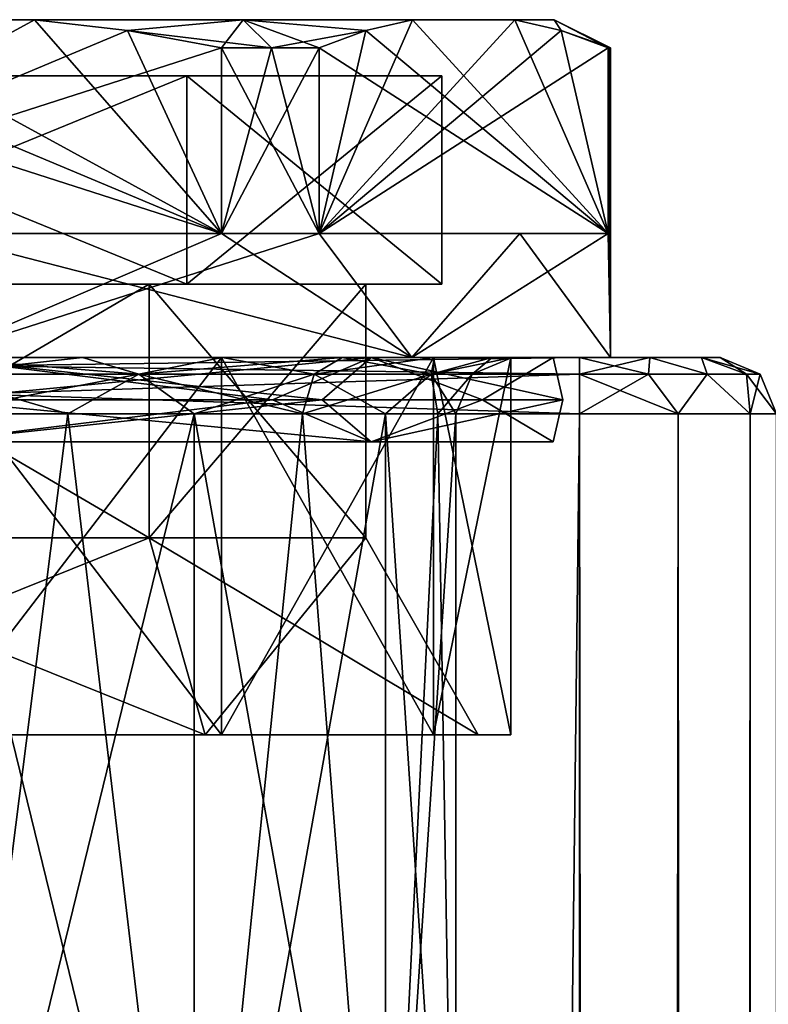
# Model space of a CAD drawing. Extents: x -250 to 250, y -963 to 894.
# Tile 232 of 256: x -223 to -210, y 876 to 894. Entities that reach past the tile are written whole.
import ezdxf

# ---------------------------------------------------------------- set-up
doc = ezdxf.new("R2010")
doc.units = 0
doc.header["$LTSCALE"] = 65.185185
for name, color, linetype in [('224', 7, 'CONTINUOUS'), ('225', 7, 'CONTINUOUS'), ('226', 7, 'CONTINUOUS'), ('227', 7, 'CONTINUOUS'), ('228', 7, 'CONTINUOUS'), ('229', 7, 'CONTINUOUS'), ('230', 7, 'CONTINUOUS'), ('231', 7, 'CONTINUOUS'), ('232', 7, 'CONTINUOUS'), ('233', 7, 'CONTINUOUS'), ('234', 7, 'CONTINUOUS'), ('235', 7, 'CONTINUOUS'), ('236', 7, 'CONTINUOUS'), ('237', 7, 'CONTINUOUS'), ('238', 7, 'CONTINUOUS'), ('241', 7, 'CONTINUOUS'), ('242', 7, 'CONTINUOUS'), ('245', 7, 'CONTINUOUS'), ('246', 7, 'CONTINUOUS'), ('247', 7, 'CONTINUOUS'), ('248', 7, 'CONTINUOUS'), ('249', 7, 'CONTINUOUS'), ('250', 7, 'CONTINUOUS'), ('659', 7, 'CONTINUOUS'), ('660', 7, 'CONTINUOUS'), ('703', 7, 'CONTINUOUS'), ('705', 7, 'CONTINUOUS'), ('706', 7, 'CONTINUOUS'), ('707', 7, 'CONTINUOUS'), ('709', 7, 'CONTINUOUS'), ('713', 7, 'CONTINUOUS'), ('714', 7, 'CONTINUOUS'), ('715', 7, 'CONTINUOUS'), ('750', 7, 'CONTINUOUS'), ('753', 7, 'CONTINUOUS')]:
    doc.layers.add(name, color=color, linetype=linetype)

msp = doc.modelspace()

# ---------------------------------------------------------------- linework, layer by layer
at = {"layer": '224', "color": 7, "linetype": 'CONTINUOUS'}
for points in [[(-221.15, 884.5, 6.668), (-228.85, 884.5, 6.668), (-221.15, 889, 6.668), (-221.15, 884.5, 6.668)], [(-221.15, 889, 6.668), (-228.85, 884.5, 6.668), (-228.85, 889, 6.668), (-221.15, 889, 6.668)], [(-217.3, 889), (-221.15, 884.5, 6.668), (-221.15, 889, 6.668), (-217.3, 889)], [(-217.3, 884.5), (-221.15, 884.5, 6.668), (-217.3, 889), (-217.3, 884.5)]]:
    msp.add_3dface(points, dxfattribs=at)
at = {"layer": '225', "color": 7, "linetype": 'CONTINUOUS'}
for points in [[(-229.85, 881, -8.4), (-230.14, 881, -8.903), (-220.15, 881, -8.4), (-229.85, 881, -8.4)], [(-230.14, 881, -8.903), (-219.86, 881, -8.903), (-220.15, 881, -8.4), (-230.14, 881, -8.903)], [(-225, 881, -10.28), (-219.86, 881, -8.903), (-230.14, 881, -8.903), (-225, 881, -10.28)], [(-225, 881, 10.28), (-230.14, 881, 8.903), (-219.86, 881, 8.903), (-225, 881, 10.28)], [(-219.86, 881, 8.903), (-230.14, 881, 8.903), (-229.85, 881, 8.4), (-219.86, 881, 8.903)], [(-220.15, 881, 8.4), (-219.86, 881, 8.903), (-229.85, 881, 8.4), (-220.15, 881, 8.4)], [(-219.86, 881, -8.903), (-216.097, 881, -5.14), (-220.15, 881, -8.4), (-219.86, 881, -8.903)], [(-220.15, 881, -8.4), (-214.72, 881), (-215.3, 881), (-220.15, 881, -8.4)], [(-216.097, 881, -5.14), (-214.72, 881), (-220.15, 881, -8.4), (-216.097, 881, -5.14)], [(-216.097, 881, 5.14), (-219.86, 881, 8.903), (-220.15, 881, 8.4), (-216.097, 881, 5.14)], [(-215.3, 881), (-216.097, 881, 5.14), (-220.15, 881, 8.4), (-215.3, 881)], [(-214.72, 881), (-216.097, 881, 5.14), (-215.3, 881), (-214.72, 881)]]:
    msp.add_3dface(points, dxfattribs=at)
at = {"layer": '226', "color": 7, "linetype": 'CONTINUOUS'}
for points in [[(-225, 887.7, 10.28), (-219.86, 881, 8.903), (-219.86, 887.7, 8.903), (-225, 887.7, 10.28)], [(-225, 881, 10.28), (-219.86, 881, 8.903), (-225, 887.7, 10.28), (-225, 881, 10.28)], [(-219.86, 887.7, 8.903), (-216.097, 881, 5.14), (-216.097, 887.7, 5.14), (-219.86, 887.7, 8.903)], [(-219.86, 881, 8.903), (-216.097, 881, 5.14), (-219.86, 887.7, 8.903), (-219.86, 881, 8.903)], [(-216.097, 887.7, 5.14), (-214.72, 881), (-214.72, 887.7), (-216.097, 887.7, 5.14)], [(-216.097, 881, 5.14), (-214.72, 881), (-216.097, 887.7, 5.14), (-216.097, 881, 5.14)]]:
    msp.add_3dface(points, dxfattribs=at)
at = {"layer": '227', "color": 7, "linetype": 'CONTINUOUS'}
for points in [[(-225, 887.7, 12.05), (-219.86, 887.7, 8.903), (-216.479, 887.7, 8.521), (-225, 887.7, 12.05)], [(-225, 887.7, 10.28), (-219.86, 887.7, 8.903), (-225, 887.7, 12.05), (-225, 887.7, 10.28)], [(-225, 887.7, -10.28), (-216.479, 887.7, -8.521), (-219.86, 887.7, -8.903), (-225, 887.7, -10.28)], [(-225, 887.7, -12.05), (-216.479, 887.7, -8.521), (-225, 887.7, -10.28), (-225, 887.7, -12.05)], [(-219.86, 887.7, -8.903), (-216.479, 887.7, -8.521), (-216.097, 887.7, -5.14), (-219.86, 887.7, -8.903)], [(-219.86, 887.7, 8.903), (-216.097, 887.7, 5.14), (-216.479, 887.7, 8.521), (-219.86, 887.7, 8.903)], [(-216.479, 887.7, -8.521), (-212.95, 887.7), (-216.097, 887.7, -5.14), (-216.479, 887.7, -8.521)], [(-214.72, 887.7), (-212.95, 887.7), (-216.479, 887.7, 8.521), (-214.72, 887.7)], [(-216.097, 887.7, 5.14), (-214.72, 887.7), (-216.479, 887.7, 8.521), (-216.097, 887.7, 5.14)], [(-212.95, 887.7), (-214.72, 887.7), (-216.097, 887.7, -5.14), (-212.95, 887.7)]]:
    msp.add_3dface(points, dxfattribs=at)
at = {"layer": '228', "color": 7, "linetype": 'CONTINUOUS'}
for points in [[(-218.975, 893.2, 10.436), (-219.863, 893.2, 10.9), (-218.129, 889.9, 9.899), (-218.975, 893.2, 10.436)], [(-219.863, 893.2, 10.9), (-219.863, 889.9, 10.9), (-218.129, 889.9, 9.899), (-219.863, 893.2, 10.9)], [(-218.129, 893.2, 9.899), (-218.975, 893.2, 10.436), (-218.129, 889.9, 9.899), (-218.129, 893.2, 9.899)], [(-212.992, 889.9, 1.001), (-212.95, 887.7), (-212.992, 893.2, 1.001), (-212.992, 889.9, 1.001)], [(-212.992, 893.2, 1.001), (-212.95, 887.7), (-212.96, 893.2, 0.501), (-212.992, 893.2, 1.001)], [(-212.95, 887.7), (-212.95, 893.2), (-212.96, 893.2, 0.501), (-212.95, 887.7)], [(-225, 887.7, 12.05), (-216.479, 887.7, 8.521), (-225, 889.9, 12.05), (-225, 887.7, 12.05)], [(-225, 889.9, 12.05), (-216.479, 887.7, 8.521), (-219.863, 889.9, 10.9), (-225, 889.9, 12.05)], [(-219.863, 889.9, 10.9), (-216.479, 887.7, 8.521), (-218.129, 889.9, 9.899), (-219.863, 889.9, 10.9)], [(-218.129, 889.9, 9.899), (-216.479, 887.7, 8.521), (-214.564, 889.9, 6.025), (-218.129, 889.9, 9.899)], [(-216.479, 887.7, 8.521), (-212.95, 887.7), (-214.564, 889.9, 6.025), (-216.479, 887.7, 8.521)], [(-214.564, 889.9, 6.025), (-212.95, 887.7), (-212.992, 889.9, 1.001), (-214.564, 889.9, 6.025)]]:
    msp.add_3dface(points, dxfattribs=at)
at = {"layer": '229', "color": 7, "linetype": 'CONTINUOUS'}
for points in [[(-226.815, 893.7, -10.9), (-223.185, 893.7, 10.9), (-223.185, 893.7, -10.9), (-226.815, 893.7, -10.9)], [(-226.815, 893.7, 10.9), (-223.185, 893.7, 10.9), (-226.815, 893.7, -10.9), (-226.815, 893.7, 10.9)], [(-223.185, 893.7, -10.9), (-219.475, 893.7, 9.57), (-219.475, 893.7, -9.57), (-223.185, 893.7, -10.9)], [(-223.185, 893.7, 10.9), (-219.475, 893.7, 9.57), (-223.185, 893.7, -10.9), (-223.185, 893.7, 10.9)], [(-219.475, 893.7, 9.57), (-216.468, 893.7, 7.021), (-219.475, 893.7, -9.57), (-219.475, 893.7, 9.57)], [(-219.475, 893.7, -9.57), (-216.468, 893.7, 7.021), (-216.468, 893.7, -7.021), (-219.475, 893.7, -9.57)], [(-216.468, 893.7, 7.021), (-214.653, 893.7, 3.879), (-216.468, 893.7, -7.021), (-216.468, 893.7, 7.021)], [(-216.468, 893.7, -7.021), (-214.653, 893.7, 3.879), (-214.653, 893.7, -3.879), (-216.468, 893.7, -7.021)], [(-214.653, 893.7, -3.879), (-214.653, 893.7, 3.879), (-213.95, 893.7), (-214.653, 893.7, -3.879)]]:
    msp.add_3dface(points, dxfattribs=at)
at = {"layer": '230', "color": 7, "linetype": 'CONTINUOUS'}
for points in [[(-229.525, 892.7, -7.838), (-215.95, 892.7), (-234.05, 892.7), (-229.525, 892.7, -7.838)], [(-234.05, 892.7), (-215.95, 892.7), (-220.475, 892.7, 7.838), (-234.05, 892.7)], [(-229.525, 892.7, 7.838), (-234.05, 892.7), (-220.475, 892.7, 7.838), (-229.525, 892.7, 7.838)], [(-220.475, 892.7, -7.838), (-215.95, 892.7), (-229.525, 892.7, -7.838), (-220.475, 892.7, -7.838)]]:
    msp.add_3dface(points, dxfattribs=at)
at = {"layer": '231', "color": 7, "linetype": 'CONTINUOUS'}
for points in [[(-221.15, 884.5, -6.668), (-228.85, 889, -6.668), (-228.85, 884.5, -6.668), (-221.15, 884.5, -6.668)], [(-221.15, 889, -6.668), (-228.85, 889, -6.668), (-221.15, 884.5, -6.668), (-221.15, 889, -6.668)], [(-217.3, 884.5), (-221.15, 889, -6.668), (-221.15, 884.5, -6.668), (-217.3, 884.5)], [(-217.3, 884.5), (-217.3, 889), (-221.15, 889, -6.668), (-217.3, 884.5)]]:
    msp.add_3dface(points, dxfattribs=at)
at = {"layer": '232', "color": 7, "linetype": 'CONTINUOUS'}
for points in [[(-225, 881, -10.28), (-225, 887.7, -10.28), (-219.86, 887.7, -8.903), (-225, 881, -10.28)], [(-219.86, 881, -8.903), (-225, 881, -10.28), (-219.86, 887.7, -8.903), (-219.86, 881, -8.903)], [(-216.097, 881, -5.14), (-219.86, 881, -8.903), (-216.097, 887.7, -5.14), (-216.097, 881, -5.14)], [(-219.86, 881, -8.903), (-219.86, 887.7, -8.903), (-216.097, 887.7, -5.14), (-219.86, 881, -8.903)], [(-214.72, 881), (-216.097, 881, -5.14), (-214.72, 887.7), (-214.72, 881)], [(-214.72, 887.7), (-216.097, 881, -5.14), (-216.097, 887.7, -5.14), (-214.72, 887.7)]]:
    msp.add_3dface(points, dxfattribs=at)
at = {"layer": '233', "color": 7, "linetype": 'CONTINUOUS'}
for points in [[(-218.129, 893.2, -9.899), (-218.129, 889.9, -9.899), (-219.863, 889.9, -10.9), (-218.129, 893.2, -9.899)], [(-219.863, 893.2, -10.9), (-218.975, 893.2, -10.436), (-219.863, 889.9, -10.9), (-219.863, 893.2, -10.9)], [(-218.975, 893.2, -10.436), (-218.129, 893.2, -9.899), (-219.863, 889.9, -10.9), (-218.975, 893.2, -10.436)], [(-212.992, 893.2, -1.001), (-212.96, 893.2, -0.501), (-212.992, 889.9, -1.001), (-212.992, 893.2, -1.001)], [(-212.95, 893.2), (-212.95, 887.7), (-212.992, 889.9, -1.001), (-212.95, 893.2)], [(-212.96, 893.2, -0.501), (-212.95, 893.2), (-212.992, 889.9, -1.001), (-212.96, 893.2, -0.501)], [(-218.129, 889.9, -9.899), (-225, 887.7, -12.05), (-219.863, 889.9, -10.9), (-218.129, 889.9, -9.899)], [(-219.863, 889.9, -10.9), (-225, 887.7, -12.05), (-225, 889.9, -12.05), (-219.863, 889.9, -10.9)], [(-216.479, 887.7, -8.521), (-225, 887.7, -12.05), (-218.129, 889.9, -9.899), (-216.479, 887.7, -8.521)], [(-214.564, 889.9, -6.025), (-216.479, 887.7, -8.521), (-218.129, 889.9, -9.899), (-214.564, 889.9, -6.025)], [(-212.95, 887.7), (-216.479, 887.7, -8.521), (-212.992, 889.9, -1.001), (-212.95, 887.7)], [(-212.992, 889.9, -1.001), (-216.479, 887.7, -8.521), (-214.564, 889.9, -6.025), (-212.992, 889.9, -1.001)]]:
    msp.add_3dface(points, dxfattribs=at)
at = {"layer": '234', "color": 7, "linetype": 'CONTINUOUS'}
for points in [[(-219.863, 889.9, -10.9), (-225, 889.9, -12.05), (-230.137, 889.9, -10.9), (-219.863, 889.9, -10.9)], [(-230.137, 889.9, 10.9), (-225, 889.9, 12.05), (-219.863, 889.9, 10.9), (-230.137, 889.9, 10.9)], [(-218.129, 889.9, 9.899), (-214.564, 889.9, 6.025), (-212.992, 889.9, 1.001), (-218.129, 889.9, 9.899)], [(-212.992, 889.9, -1.001), (-214.564, 889.9, -6.025), (-218.129, 889.9, -9.899), (-212.992, 889.9, -1.001)]]:
    msp.add_3dface(points, dxfattribs=at)
at = {"layer": '235', "color": 7, "linetype": 'CONTINUOUS'}
for points in [[(-226.815, 893.7, -10.9), (-223.185, 893.7, -10.9), (-230.137, 889.9, -10.9), (-226.815, 893.7, -10.9)], [(-230.137, 889.9, -10.9), (-223.185, 893.7, -10.9), (-221.532, 893.506, -10.9), (-230.137, 889.9, -10.9)], [(-219.863, 893.2, -10.9), (-230.137, 889.9, -10.9), (-221.532, 893.506, -10.9), (-219.863, 893.2, -10.9)], [(-219.863, 893.2, -10.9), (-219.863, 889.9, -10.9), (-230.137, 889.9, -10.9), (-219.863, 893.2, -10.9)]]:
    msp.add_3dface(points, dxfattribs=at)
at = {"layer": '236', "color": 7, "linetype": 'CONTINUOUS'}
for points in [[(-218.129, 889.9, -9.899), (-214.653, 893.7, -3.879), (-213.826, 893.506, -2.446), (-218.129, 889.9, -9.899)], [(-216.468, 893.7, -7.021), (-218.129, 889.9, -9.899), (-217.295, 893.506, -8.454), (-216.468, 893.7, -7.021)], [(-216.468, 893.7, -7.021), (-214.653, 893.7, -3.879), (-218.129, 889.9, -9.899), (-216.468, 893.7, -7.021)], [(-212.992, 893.2, -1.001), (-218.129, 889.9, -9.899), (-213.826, 893.506, -2.446), (-212.992, 893.2, -1.001)], [(-218.129, 889.9, -9.899), (-218.129, 893.2, -9.899), (-217.295, 893.506, -8.454), (-218.129, 889.9, -9.899)], [(-212.992, 893.2, -1.001), (-212.992, 889.9, -1.001), (-218.129, 889.9, -9.899), (-212.992, 893.2, -1.001)]]:
    msp.add_3dface(points, dxfattribs=at)
at = {"layer": '237', "color": 7, "linetype": 'CONTINUOUS'}
for points in [[(-212.992, 889.9, 1.001), (-216.468, 893.7, 7.021), (-217.295, 893.506, 8.454), (-212.992, 889.9, 1.001)], [(-212.992, 889.9, 1.001), (-214.653, 893.7, 3.879), (-216.468, 893.7, 7.021), (-212.992, 889.9, 1.001)], [(-214.653, 893.7, 3.879), (-212.992, 889.9, 1.001), (-213.826, 893.506, 2.446), (-214.653, 893.7, 3.879)], [(-218.129, 893.2, 9.899), (-212.992, 889.9, 1.001), (-217.295, 893.506, 8.454), (-218.129, 893.2, 9.899)], [(-212.992, 889.9, 1.001), (-212.992, 893.2, 1.001), (-213.826, 893.506, 2.446), (-212.992, 889.9, 1.001)], [(-218.129, 893.2, 9.899), (-218.129, 889.9, 9.899), (-212.992, 889.9, 1.001), (-218.129, 893.2, 9.899)]]:
    msp.add_3dface(points, dxfattribs=at)
at = {"layer": '238', "color": 7, "linetype": 'CONTINUOUS'}
for points in [[(-219.863, 889.9, 10.9), (-226.815, 893.7, 10.9), (-228.468, 893.506, 10.9), (-219.863, 889.9, 10.9)], [(-219.863, 889.9, 10.9), (-223.185, 893.7, 10.9), (-226.815, 893.7, 10.9), (-219.863, 889.9, 10.9)], [(-223.185, 893.7, 10.9), (-219.863, 889.9, 10.9), (-221.532, 893.506, 10.9), (-223.185, 893.7, 10.9)], [(-230.137, 893.2, 10.9), (-219.863, 889.9, 10.9), (-228.468, 893.506, 10.9), (-230.137, 893.2, 10.9)], [(-219.863, 889.9, 10.9), (-219.863, 893.2, 10.9), (-221.532, 893.506, 10.9), (-219.863, 889.9, 10.9)], [(-230.137, 893.2, 10.9), (-230.137, 889.9, 10.9), (-219.863, 889.9, 10.9), (-230.137, 893.2, 10.9)]]:
    msp.add_3dface(points, dxfattribs=at)
at = {"layer": '241', "color": 7, "linetype": 'CONTINUOUS'}
for points in [[(-218.076, 886.95, -9.53), (-225, 886.95, -11.78), (-217.201, 887.7, -7.799), (-218.076, 886.95, -9.53)], [(-225, 886.95, -11.78), (-225, 887.7, -11.03), (-217.201, 887.7, -7.799), (-225, 886.95, -11.78)], [(-225, 887.7, 11.03), (-218.076, 886.95, 9.53), (-217.201, 887.7, 7.799), (-225, 887.7, 11.03)], [(-225, 886.95, 11.78), (-218.076, 886.95, 9.53), (-225, 887.7, 11.03), (-225, 886.95, 11.78)], [(-218.076, 886.95, 9.53), (-213.797, 886.95, 3.64), (-217.201, 887.7, 7.799), (-218.076, 886.95, 9.53)], [(-213.797, 886.95, -3.64), (-218.076, 886.95, -9.53), (-217.201, 887.7, -7.799), (-213.797, 886.95, -3.64)], [(-213.97, 887.7), (-213.797, 886.95, -3.64), (-217.201, 887.7, -7.799), (-213.97, 887.7)], [(-217.201, 887.7, 7.799), (-213.797, 886.95, 3.64), (-213.97, 887.7), (-217.201, 887.7, 7.799)], [(-213.797, 886.95, 3.64), (-213.797, 886.95, -3.64), (-213.97, 887.7), (-213.797, 886.95, 3.64)], [(-218.076, 886.95, -9.53), (-225, 886.2, -11.03), (-225, 886.95, -11.78), (-218.076, 886.95, -9.53)], [(-217.201, 886.2, -7.799), (-225, 886.2, -11.03), (-218.076, 886.95, -9.53), (-217.201, 886.2, -7.799)], [(-225, 886.2, 11.03), (-217.201, 886.2, 7.799), (-225, 886.95, 11.78), (-225, 886.2, 11.03)], [(-225, 886.95, 11.78), (-217.201, 886.2, 7.799), (-218.076, 886.95, 9.53), (-225, 886.95, 11.78)], [(-213.797, 886.95, -3.64), (-217.201, 886.2, -7.799), (-218.076, 886.95, -9.53), (-213.797, 886.95, -3.64)], [(-218.076, 886.95, 9.53), (-217.201, 886.2, 7.799), (-213.797, 886.95, 3.64), (-218.076, 886.95, 9.53)], [(-213.97, 886.2), (-217.201, 886.2, -7.799), (-213.797, 886.95, -3.64), (-213.97, 886.2)], [(-217.201, 886.2, 7.799), (-213.97, 886.2), (-213.797, 886.95, 3.64), (-217.201, 886.2, 7.799)], [(-213.797, 886.95, 3.64), (-213.97, 886.2), (-213.797, 886.95, -3.64), (-213.797, 886.95, 3.64)]]:
    msp.add_3dface(points, dxfattribs=at)
at = {"layer": '242', "color": 7, "linetype": 'CONTINUOUS'}
for points in [[(-217.201, 887.7, -7.799), (-225, 887.7, -11.03), (-218.958, 886.95, -8.317), (-217.201, 887.7, -7.799)], [(-225, 886.95, 10.28), (-217.201, 887.7, 7.799), (-218.958, 886.95, 8.317), (-225, 886.95, 10.28)], [(-225, 887.7, 11.03), (-217.201, 887.7, 7.799), (-225, 886.95, 10.28), (-225, 887.7, 11.03)], [(-218.958, 886.95, -8.317), (-225, 887.7, -11.03), (-225, 886.95, -10.28), (-218.958, 886.95, -8.317)], [(-215.223, 886.95, -3.177), (-217.201, 887.7, -7.799), (-218.958, 886.95, -8.317), (-215.223, 886.95, -3.177)], [(-218.958, 886.95, 8.317), (-217.201, 887.7, 7.799), (-215.223, 886.95, 3.177), (-218.958, 886.95, 8.317)], [(-213.97, 887.7), (-217.201, 887.7, -7.799), (-215.223, 886.95, -3.177), (-213.97, 887.7)], [(-217.201, 887.7, 7.799), (-213.97, 887.7), (-215.223, 886.95, 3.177), (-217.201, 887.7, 7.799)], [(-215.223, 886.95, 3.177), (-213.97, 887.7), (-215.223, 886.95, -3.177), (-215.223, 886.95, 3.177)], [(-225, 886.2, 11.03), (-225, 886.95, 10.28), (-218.958, 886.95, 8.317), (-225, 886.2, 11.03)], [(-217.201, 886.2, 7.799), (-225, 886.2, 11.03), (-218.958, 886.95, 8.317), (-217.201, 886.2, 7.799)], [(-217.201, 886.2, -7.799), (-218.958, 886.95, -8.317), (-225, 886.95, -10.28), (-217.201, 886.2, -7.799)], [(-225, 886.2, -11.03), (-217.201, 886.2, -7.799), (-225, 886.95, -10.28), (-225, 886.2, -11.03)], [(-217.201, 886.2, 7.799), (-218.958, 886.95, 8.317), (-215.223, 886.95, 3.177), (-217.201, 886.2, 7.799)], [(-217.201, 886.2, -7.799), (-215.223, 886.95, -3.177), (-218.958, 886.95, -8.317), (-217.201, 886.2, -7.799)], [(-213.97, 886.2), (-217.201, 886.2, 7.799), (-215.223, 886.95, 3.177), (-213.97, 886.2)], [(-217.201, 886.2, -7.799), (-213.97, 886.2), (-215.223, 886.95, -3.177), (-217.201, 886.2, -7.799)], [(-213.97, 886.2), (-215.223, 886.95, 3.177), (-215.223, 886.95, -3.177), (-213.97, 886.2)]]:
    msp.add_3dface(points, dxfattribs=at)
at = {"layer": '245', "color": 7, "linetype": 'CONTINUOUS'}
for points in [[(-229.85, 881, -8.4), (-220.15, 881, -8.4), (-228.85, 884.5, -6.668), (-229.85, 881, -8.4)], [(-220.15, 881, -8.4), (-221.15, 884.5, -6.668), (-228.85, 884.5, -6.668), (-220.15, 881, -8.4)], [(-215.3, 881), (-217.3, 884.5), (-221.15, 884.5, -6.668), (-215.3, 881)], [(-220.15, 881, -8.4), (-215.3, 881), (-221.15, 884.5, -6.668), (-220.15, 881, -8.4)]]:
    msp.add_3dface(points, dxfattribs=at)
at = {"layer": '246', "color": 7, "linetype": 'CONTINUOUS'}
for points in [[(-221.15, 884.5, 6.668), (-220.15, 881, 8.4), (-229.85, 881, 8.4), (-221.15, 884.5, 6.668)], [(-228.85, 884.5, 6.668), (-221.15, 884.5, 6.668), (-229.85, 881, 8.4), (-228.85, 884.5, 6.668)], [(-221.15, 884.5, 6.668), (-217.3, 884.5), (-220.15, 881, 8.4), (-221.15, 884.5, 6.668)], [(-217.3, 884.5), (-215.3, 881), (-220.15, 881, 8.4), (-217.3, 884.5)]]:
    msp.add_3dface(points, dxfattribs=at)
at = {"layer": '247', "color": 7, "linetype": 'CONTINUOUS'}
for points in [[(-229.525, 889, 7.838), (-220.475, 892.7, 7.838), (-220.475, 889, 7.838), (-229.525, 889, 7.838)], [(-229.525, 892.7, 7.838), (-220.475, 892.7, 7.838), (-229.525, 889, 7.838), (-229.525, 892.7, 7.838)], [(-220.475, 889, 7.838), (-215.95, 892.7), (-215.95, 889), (-220.475, 889, 7.838)], [(-220.475, 892.7, 7.838), (-215.95, 892.7), (-220.475, 889, 7.838), (-220.475, 892.7, 7.838)]]:
    msp.add_3dface(points, dxfattribs=at)
at = {"layer": '248', "color": 7, "linetype": 'CONTINUOUS'}
for points in [[(-221.15, 889, 6.668), (-228.85, 889, 6.668), (-229.525, 889, 7.838), (-221.15, 889, 6.668)], [(-221.15, 889, 6.668), (-229.525, 889, 7.838), (-220.475, 889, 7.838), (-221.15, 889, 6.668)], [(-220.475, 889, -7.838), (-229.525, 889, -7.838), (-228.85, 889, -6.668), (-220.475, 889, -7.838)], [(-221.15, 889, -6.668), (-220.475, 889, -7.838), (-228.85, 889, -6.668), (-221.15, 889, -6.668)], [(-217.3, 889), (-221.15, 889, 6.668), (-215.95, 889), (-217.3, 889)], [(-217.3, 889), (-220.475, 889, -7.838), (-221.15, 889, -6.668), (-217.3, 889)], [(-221.15, 889, 6.668), (-220.475, 889, 7.838), (-215.95, 889), (-221.15, 889, 6.668)], [(-217.3, 889), (-215.95, 889), (-220.475, 889, -7.838), (-217.3, 889)]]:
    msp.add_3dface(points, dxfattribs=at)
at = {"layer": '249', "color": 7, "linetype": 'CONTINUOUS'}
for points in [[(-229.525, 892.7, -7.838), (-229.525, 889, -7.838), (-220.475, 889, -7.838), (-229.525, 892.7, -7.838)], [(-220.475, 892.7, -7.838), (-229.525, 892.7, -7.838), (-220.475, 889, -7.838), (-220.475, 892.7, -7.838)], [(-215.95, 892.7), (-220.475, 892.7, -7.838), (-215.95, 889), (-215.95, 892.7)], [(-215.95, 889), (-220.475, 892.7, -7.838), (-220.475, 889, -7.838), (-215.95, 889)]]:
    msp.add_3dface(points, dxfattribs=at)
at = {"layer": '250', "color": 7, "linetype": 'CONTINUOUS'}
for points in [[(-219.475, 893.7, 9.57), (-223.185, 893.7, 10.9), (-221.532, 893.506, 10.9), (-219.475, 893.7, 9.57)], [(-223.185, 893.7, -10.9), (-219.475, 893.7, -9.57), (-221.532, 893.506, -10.9), (-223.185, 893.7, -10.9)], [(-218.975, 893.2, 10.436), (-219.475, 893.7, 9.57), (-221.532, 893.506, 10.9), (-218.975, 893.2, 10.436)], [(-219.475, 893.7, -9.57), (-219.863, 893.2, -10.9), (-221.532, 893.506, -10.9), (-219.475, 893.7, -9.57)], [(-219.475, 893.7, -9.57), (-218.975, 893.2, -10.436), (-219.863, 893.2, -10.9), (-219.475, 893.7, -9.57)], [(-218.975, 893.2, 10.436), (-218.129, 893.2, 9.899), (-219.475, 893.7, 9.57), (-218.975, 893.2, 10.436)], [(-219.475, 893.7, 9.57), (-218.129, 893.2, 9.899), (-217.295, 893.506, 8.454), (-219.475, 893.7, 9.57)], [(-216.468, 893.7, 7.021), (-219.475, 893.7, 9.57), (-217.295, 893.506, 8.454), (-216.468, 893.7, 7.021)], [(-219.475, 893.7, -9.57), (-216.468, 893.7, -7.021), (-217.295, 893.506, -8.454), (-219.475, 893.7, -9.57)], [(-218.975, 893.2, -10.436), (-219.475, 893.7, -9.57), (-217.295, 893.506, -8.454), (-218.975, 893.2, -10.436)], [(-213.95, 893.7), (-214.653, 893.7, 3.879), (-213.826, 893.506, 2.446), (-213.95, 893.7)], [(-214.653, 893.7, -3.879), (-213.95, 893.7), (-213.826, 893.506, -2.446), (-214.653, 893.7, -3.879)], [(-213.95, 893.7), (-212.95, 893.2), (-212.96, 893.2, -0.501), (-213.95, 893.7)], [(-212.95, 893.2), (-213.95, 893.7), (-213.826, 893.506, 2.446), (-212.95, 893.2)], [(-213.95, 893.7), (-212.96, 893.2, -0.501), (-212.992, 893.2, -1.001), (-213.95, 893.7)], [(-213.95, 893.7), (-212.992, 893.2, -1.001), (-213.826, 893.506, -2.446), (-213.95, 893.7)], [(-219.863, 893.2, 10.9), (-218.975, 893.2, 10.436), (-221.532, 893.506, 10.9), (-219.863, 893.2, 10.9)], [(-218.129, 893.2, -9.899), (-218.975, 893.2, -10.436), (-217.295, 893.506, -8.454), (-218.129, 893.2, -9.899)], [(-212.992, 893.2, 1.001), (-212.96, 893.2, 0.501), (-213.826, 893.506, 2.446), (-212.992, 893.2, 1.001)], [(-212.96, 893.2, 0.501), (-212.95, 893.2), (-213.826, 893.506, 2.446), (-212.96, 893.2, 0.501)]]:
    msp.add_3dface(points, dxfattribs=at)
at = {"layer": '659', "color": 7, "linetype": 'CONTINUOUS'}
for points in [[(-213.5, -886.7, -15), (-235, 886.7, -15), (-213.5, 886.7, -15), (-213.5, -886.7, -15)], [(-235, -886.7, -15), (-235, 886.7, -15), (-213.5, -886.7, -15), (-235, -886.7, -15)]]:
    msp.add_3dface(points, dxfattribs=at)
at = {"layer": '660', "color": 7, "linetype": 'CONTINUOUS'}
for points in [[(-235, -886.7, 15), (-213.5, 886.7, 15), (-235, 886.7, 15), (-235, -886.7, 15)], [(-213.5, -886.7, 15), (-213.5, 886.7, 15), (-235, -886.7, 15), (-213.5, -886.7, 15)]]:
    msp.add_3dface(points, dxfattribs=at)
at = {"layer": '703', "color": 7, "linetype": 'CONTINUOUS'}
for points in [[(-213.5, 887.7, -14), (-235, 887.7, -14), (-222.334, 887.7, -9.949), (-213.5, 887.7, -14)], [(-235, 887.7, -14), (-225, 887.7, -10.3), (-222.334, 887.7, -9.949), (-235, 887.7, -14)], [(-235, 887.7, 14), (-213.5, 887.7, 14), (-227.666, 887.7, 9.949), (-235, 887.7, 14)], [(-227.666, 887.7, 9.949), (-213.5, 887.7, 14), (-225, 887.7, 10.3), (-227.666, 887.7, 9.949)], [(-225, 887.7, 10.3), (-213.5, 887.7, 14), (-222.334, 887.7, 9.949), (-225, 887.7, 10.3)], [(-222.334, 887.7, 9.949), (-213.5, 887.7, 14), (-219.85, 887.7, 8.92), (-222.334, 887.7, 9.949)], [(-219.85, 887.7, -8.92), (-213.5, 887.7, -14), (-222.334, 887.7, -9.949), (-219.85, 887.7, -8.92)], [(-219.85, 887.7, 8.92), (-213.5, 887.7, 14), (-217.717, 887.7, 7.283), (-219.85, 887.7, 8.92)], [(-217.717, 887.7, -7.283), (-213.5, 887.7, -14), (-219.85, 887.7, -8.92), (-217.717, 887.7, -7.283)], [(-217.717, 887.7, 7.283), (-213.5, 887.7, 14), (-216.08, 887.7, 5.15), (-217.717, 887.7, 7.283)], [(-216.08, 887.7, -5.15), (-213.5, 887.7, -14), (-217.717, 887.7, -7.283), (-216.08, 887.7, -5.15)], [(-216.08, 887.7, 5.15), (-213.5, 887.7, 14), (-215.051, 887.7, 2.666), (-216.08, 887.7, 5.15)], [(-215.051, 887.7, -2.666), (-213.5, 887.7, -14), (-216.08, 887.7, -5.15), (-215.051, 887.7, -2.666)], [(-215.051, 887.7, 2.666), (-213.5, 887.7, 14), (-214.7, 887.7, 0), (-215.051, 887.7, 2.666)], [(-214.7, 887.7, 0), (-213.5, 887.7, -14), (-215.051, 887.7, -2.666), (-214.7, 887.7, 0)], [(-213.5, 887.7, 14), (-213.5, 887.7, -14), (-214.7, 887.7, 0), (-213.5, 887.7, 14)], [(-213.5, 887.7, -14), (-213.5, 887.7, 14), (-212.25, 887.7, 13.665), (-213.5, 887.7, -14)], [(-212.25, 887.7, -13.665), (-213.5, 887.7, -14), (-212.25, 887.7, 13.665), (-212.25, 887.7, -13.665)], [(-211.335, 887.7, 12.75), (-212.25, 887.7, -13.665), (-212.25, 887.7, 13.665), (-211.335, 887.7, 12.75)], [(-211.335, 887.7, -12.75), (-212.25, 887.7, -13.665), (-211.335, 887.7, 12.75), (-211.335, 887.7, -12.75)], [(-211, 887.7, 11.5), (-211.335, 887.7, -12.75), (-211.335, 887.7, 12.75), (-211, 887.7, 11.5)], [(-211, 887.7, -11.5), (-211.335, 887.7, -12.75), (-211, 887.7, 11.5), (-211, 887.7, -11.5)]]:
    msp.add_3dface(points, dxfattribs=at)
at = {"layer": '705', "color": 7, "linetype": 'CONTINUOUS'}
for points in [[(-213.5, 886.7, 15), (-211.75, -886.7, 14.531), (-211.75, 886.7, 14.531), (-213.5, 886.7, 15)], [(-213.5, 886.7, 15), (-213.5, -886.7, 15), (-211.75, -886.7, 14.531), (-213.5, 886.7, 15)], [(-211.75, 886.7, 14.531), (-210.469, -886.7, 13.25), (-210.469, 886.7, 13.25), (-211.75, 886.7, 14.531)], [(-211.75, -886.7, 14.531), (-210.469, -886.7, 13.25), (-211.75, 886.7, 14.531), (-211.75, -886.7, 14.531)], [(-210, -886.7, 11.5), (-210, 886.7, 11.5), (-210.469, 886.7, 13.25), (-210, -886.7, 11.5)], [(-210.469, -886.7, 13.25), (-210, -886.7, 11.5), (-210.469, 886.7, 13.25), (-210.469, -886.7, 13.25)]]:
    msp.add_3dface(points, dxfattribs=at)
at = {"layer": '706', "color": 7, "linetype": 'CONTINUOUS'}
for points in [[(-213.5, -886.7, -15), (-213.5, 886.7, -15), (-211.75, 886.7, -14.531), (-213.5, -886.7, -15)], [(-211.75, -886.7, -14.531), (-213.5, -886.7, -15), (-211.75, 886.7, -14.531), (-211.75, -886.7, -14.531)], [(-210.469, 886.7, -13.25), (-211.75, -886.7, -14.531), (-211.75, 886.7, -14.531), (-210.469, 886.7, -13.25)], [(-210.469, -886.7, -13.25), (-211.75, -886.7, -14.531), (-210.469, 886.7, -13.25), (-210.469, -886.7, -13.25)], [(-210, 886.7, -11.5), (-210.469, -886.7, -13.25), (-210.469, 886.7, -13.25), (-210, 886.7, -11.5)], [(-210, 886.7, -11.5), (-210, -886.7, -11.5), (-210.469, -886.7, -13.25), (-210, 886.7, -11.5)]]:
    msp.add_3dface(points, dxfattribs=at)
at = {"layer": '707', "color": 7, "linetype": 'CONTINUOUS'}
for points in [[(-213.5, 887.7, 14), (-235, 887.407, 14.707), (-213.5, 887.407, 14.707), (-213.5, 887.7, 14)], [(-213.5, 887.7, 14), (-235, 887.7, 14), (-235, 887.407, 14.707), (-213.5, 887.7, 14)], [(-235, 887.407, 14.707), (-235, 886.7, 15), (-213.5, 887.407, 14.707), (-235, 887.407, 14.707)], [(-235, 886.7, 15), (-213.5, 886.7, 15), (-213.5, 887.407, 14.707), (-235, 886.7, 15)]]:
    msp.add_3dface(points, dxfattribs=at)
at = {"layer": '709', "color": 7, "linetype": 'CONTINUOUS'}
for points in [[(-235, 887.407, -14.707), (-235, 887.7, -14), (-213.5, 887.407, -14.707), (-235, 887.407, -14.707)], [(-235, 887.7, -14), (-213.5, 887.7, -14), (-213.5, 887.407, -14.707), (-235, 887.7, -14)], [(-213.5, 886.7, -15), (-235, 886.7, -15), (-235, 887.407, -14.707), (-213.5, 886.7, -15)], [(-213.5, 886.7, -15), (-235, 887.407, -14.707), (-213.5, 887.407, -14.707), (-213.5, 886.7, -15)]]:
    msp.add_3dface(points, dxfattribs=at)
at = {"layer": '713', "color": 7, "linetype": 'CONTINUOUS'}
for points in [[(-210.293, 887.407, -11.5), (-211, 887.7, -11.5), (-210.293, 887.407, 11.5), (-210.293, 887.407, -11.5)], [(-211, 887.7, -11.5), (-211, 887.7, 11.5), (-210.293, 887.407, 11.5), (-211, 887.7, -11.5)], [(-210, 886.7, 11.5), (-210, 886.7, -11.5), (-210.293, 887.407, -11.5), (-210, 886.7, 11.5)], [(-210, 886.7, 11.5), (-210.293, 887.407, -11.5), (-210.293, 887.407, 11.5), (-210, 886.7, 11.5)]]:
    msp.add_3dface(points, dxfattribs=at)
at = {"layer": '714', "color": 7, "linetype": 'CONTINUOUS'}
for points in [[(-213.5, 887.7, -14), (-212.25, 887.7, -13.665), (-213.5, 887.407, -14.707), (-213.5, 887.7, -14)], [(-213.5, 887.407, -14.707), (-212.25, 887.7, -13.665), (-212.273, 887.407, -14.463), (-213.5, 887.407, -14.707)], [(-212.273, 887.407, -14.463), (-212.25, 887.7, -13.665), (-211.232, 887.407, -13.768), (-212.273, 887.407, -14.463)], [(-212.25, 887.7, -13.665), (-211.335, 887.7, -12.75), (-211.232, 887.407, -13.768), (-212.25, 887.7, -13.665)], [(-211.335, 887.7, -12.75), (-211, 887.7, -11.5), (-210.537, 887.407, -12.727), (-211.335, 887.7, -12.75)], [(-211.232, 887.407, -13.768), (-211.335, 887.7, -12.75), (-210.537, 887.407, -12.727), (-211.232, 887.407, -13.768)], [(-211, 887.7, -11.5), (-210.293, 887.407, -11.5), (-210.537, 887.407, -12.727), (-211, 887.7, -11.5)], [(-213.5, 886.7, -15), (-213.5, 887.407, -14.707), (-212.273, 887.407, -14.463), (-213.5, 886.7, -15)], [(-211.75, 886.7, -14.531), (-213.5, 886.7, -15), (-212.273, 887.407, -14.463), (-211.75, 886.7, -14.531)], [(-211.75, 886.7, -14.531), (-212.273, 887.407, -14.463), (-211.232, 887.407, -13.768), (-211.75, 886.7, -14.531)], [(-210.469, 886.7, -13.25), (-211.75, 886.7, -14.531), (-211.232, 887.407, -13.768), (-210.469, 886.7, -13.25)], [(-210.469, 886.7, -13.25), (-211.232, 887.407, -13.768), (-210.537, 887.407, -12.727), (-210.469, 886.7, -13.25)], [(-210.293, 887.407, -11.5), (-210.469, 886.7, -13.25), (-210.537, 887.407, -12.727), (-210.293, 887.407, -11.5)], [(-210.293, 887.407, -11.5), (-210, 886.7, -11.5), (-210.469, 886.7, -13.25), (-210.293, 887.407, -11.5)]]:
    msp.add_3dface(points, dxfattribs=at)
at = {"layer": '715', "color": 7, "linetype": 'CONTINUOUS'}
for points in [[(-212.25, 887.7, 13.665), (-213.5, 887.7, 14), (-212.273, 887.407, 14.463), (-212.25, 887.7, 13.665)], [(-213.5, 887.7, 14), (-213.5, 887.407, 14.707), (-212.273, 887.407, 14.463), (-213.5, 887.7, 14)], [(-211.232, 887.407, 13.768), (-212.25, 887.7, 13.665), (-212.273, 887.407, 14.463), (-211.232, 887.407, 13.768)], [(-211.335, 887.7, 12.75), (-212.25, 887.7, 13.665), (-211.232, 887.407, 13.768), (-211.335, 887.7, 12.75)], [(-211, 887.7, 11.5), (-211.335, 887.7, 12.75), (-210.293, 887.407, 11.5), (-211, 887.7, 11.5)], [(-210.293, 887.407, 11.5), (-211.335, 887.7, 12.75), (-210.537, 887.407, 12.727), (-210.293, 887.407, 11.5)], [(-210.537, 887.407, 12.727), (-211.335, 887.7, 12.75), (-211.232, 887.407, 13.768), (-210.537, 887.407, 12.727)], [(-213.5, 887.407, 14.707), (-213.5, 886.7, 15), (-211.75, 886.7, 14.531), (-213.5, 887.407, 14.707)], [(-213.5, 887.407, 14.707), (-211.75, 886.7, 14.531), (-212.273, 887.407, 14.463), (-213.5, 887.407, 14.707)], [(-211.75, 886.7, 14.531), (-211.232, 887.407, 13.768), (-212.273, 887.407, 14.463), (-211.75, 886.7, 14.531)], [(-211.75, 886.7, 14.531), (-210.469, 886.7, 13.25), (-211.232, 887.407, 13.768), (-211.75, 886.7, 14.531)], [(-210.469, 886.7, 13.25), (-210.537, 887.407, 12.727), (-211.232, 887.407, 13.768), (-210.469, 886.7, 13.25)], [(-210, 886.7, 11.5), (-210.293, 887.407, 11.5), (-210.537, 887.407, 12.727), (-210, 886.7, 11.5)], [(-210.469, 886.7, 13.25), (-210, 886.7, 11.5), (-210.537, 887.407, 12.727), (-210.469, 886.7, 13.25)]]:
    msp.add_3dface(points, dxfattribs=at)
at = {"layer": '750', "color": 7, "linetype": 'CONTINUOUS'}
for points in [[(-220.35, 867.7, 8.054), (-225, 867.7, 9.3), (-220.35, 886.7, 8.054), (-220.35, 867.7, 8.054)], [(-225, 867.7, 9.3), (-225, 886.7, 9.3), (-222.593, 886.7, 8.983), (-225, 867.7, 9.3)], [(-220.35, 886.7, 8.054), (-225, 867.7, 9.3), (-222.593, 886.7, 8.983), (-220.35, 886.7, 8.054)], [(-225, 867.7, -9.3), (-220.35, 867.7, -8.054), (-225, 886.7, -9.3), (-225, 867.7, -9.3)], [(-225, 886.7, -9.3), (-220.35, 867.7, -8.054), (-222.593, 886.7, -8.983), (-225, 886.7, -9.3)], [(-222.593, 886.7, -8.983), (-220.35, 867.7, -8.054), (-220.35, 886.7, -8.054), (-222.593, 886.7, -8.983)], [(-220.35, 867.7, -8.054), (-216.946, 867.7, -4.65), (-220.35, 886.7, -8.054), (-220.35, 867.7, -8.054)], [(-216.946, 867.7, 4.65), (-220.35, 867.7, 8.054), (-216.946, 886.7, 4.65), (-216.946, 867.7, 4.65)], [(-216.946, 886.7, 4.65), (-220.35, 867.7, 8.054), (-218.424, 886.7, 6.576), (-216.946, 886.7, 4.65)], [(-218.424, 886.7, 6.576), (-220.35, 867.7, 8.054), (-220.35, 886.7, 8.054), (-218.424, 886.7, 6.576)], [(-220.35, 886.7, -8.054), (-216.946, 867.7, -4.65), (-218.424, 886.7, -6.576), (-220.35, 886.7, -8.054)], [(-218.424, 886.7, -6.576), (-216.946, 867.7, -4.65), (-216.946, 886.7, -4.65), (-218.424, 886.7, -6.576)], [(-215.7, 886.7), (-216.946, 867.7, 4.65), (-216.017, 886.7, 2.407), (-215.7, 886.7)], [(-216.017, 886.7, 2.407), (-216.946, 867.7, 4.65), (-216.946, 886.7, 4.65), (-216.017, 886.7, 2.407)], [(-216.946, 886.7, -4.65), (-215.7, 867.7), (-216.017, 886.7, -2.407), (-216.946, 886.7, -4.65)], [(-215.7, 867.7), (-216.946, 867.7, 4.65), (-215.7, 886.7), (-215.7, 867.7)], [(-216.946, 867.7, -4.65), (-215.7, 867.7), (-216.946, 886.7, -4.65), (-216.946, 867.7, -4.65)], [(-216.017, 886.7, -2.407), (-215.7, 867.7), (-215.7, 886.7), (-216.017, 886.7, -2.407)]]:
    msp.add_3dface(points, dxfattribs=at)
at = {"layer": '753', "color": 7, "linetype": 'CONTINUOUS'}
for points in [[(-222.334, 887.7, -9.949), (-225, 887.7, -10.3), (-221.329, 887.407, -8.863), (-222.334, 887.7, -9.949)], [(-225, 887.7, -10.3), (-225, 887.407, -9.593), (-221.329, 887.407, -8.863), (-225, 887.7, -10.3)], [(-225, 887.7, 10.3), (-222.334, 887.7, 9.949), (-225, 887.407, 9.593), (-225, 887.7, 10.3)], [(-225, 887.407, 9.593), (-222.334, 887.7, 9.949), (-221.329, 887.407, 8.863), (-225, 887.407, 9.593)], [(-219.85, 887.7, -8.92), (-222.334, 887.7, -9.949), (-221.329, 887.407, -8.863), (-219.85, 887.7, -8.92)], [(-222.334, 887.7, 9.949), (-219.85, 887.7, 8.92), (-221.329, 887.407, 8.863), (-222.334, 887.7, 9.949)], [(-218.217, 887.407, -6.783), (-219.85, 887.7, -8.92), (-221.329, 887.407, -8.863), (-218.217, 887.407, -6.783)], [(-219.85, 887.7, 8.92), (-217.717, 887.7, 7.283), (-221.329, 887.407, 8.863), (-219.85, 887.7, 8.92)], [(-221.329, 887.407, 8.863), (-217.717, 887.7, 7.283), (-218.217, 887.407, 6.783), (-221.329, 887.407, 8.863)], [(-217.717, 887.7, -7.283), (-219.85, 887.7, -8.92), (-218.217, 887.407, -6.783), (-217.717, 887.7, -7.283)], [(-216.137, 887.407, -3.671), (-217.717, 887.7, -7.283), (-218.217, 887.407, -6.783), (-216.137, 887.407, -3.671)], [(-217.717, 887.7, 7.283), (-216.08, 887.7, 5.15), (-218.217, 887.407, 6.783), (-217.717, 887.7, 7.283)], [(-218.217, 887.407, 6.783), (-216.08, 887.7, 5.15), (-216.137, 887.407, 3.671), (-218.217, 887.407, 6.783)], [(-216.08, 887.7, -5.15), (-217.717, 887.7, -7.283), (-216.137, 887.407, -3.671), (-216.08, 887.7, -5.15)], [(-215.051, 887.7, 2.666), (-214.7, 887.7, 0), (-216.137, 887.407, 3.671), (-215.051, 887.7, 2.666)], [(-216.137, 887.407, 3.671), (-214.7, 887.7, 0), (-215.407, 887.407), (-216.137, 887.407, 3.671)], [(-215.051, 887.7, -2.666), (-216.08, 887.7, -5.15), (-216.137, 887.407, -3.671), (-215.051, 887.7, -2.666)], [(-215.407, 887.407), (-215.051, 887.7, -2.666), (-216.137, 887.407, -3.671), (-215.407, 887.407)], [(-216.08, 887.7, 5.15), (-215.051, 887.7, 2.666), (-216.137, 887.407, 3.671), (-216.08, 887.7, 5.15)], [(-214.7, 887.7, 0), (-215.051, 887.7, -2.666), (-215.407, 887.407), (-214.7, 887.7, 0)], [(-225, 887.407, -9.593), (-222.593, 886.7, -8.983), (-221.329, 887.407, -8.863), (-225, 887.407, -9.593)], [(-225, 886.7, -9.3), (-222.593, 886.7, -8.983), (-225, 887.407, -9.593), (-225, 886.7, -9.3)], [(-225, 886.7, 9.3), (-225, 887.407, 9.593), (-221.329, 887.407, 8.863), (-225, 886.7, 9.3)], [(-222.593, 886.7, 8.983), (-225, 886.7, 9.3), (-221.329, 887.407, 8.863), (-222.593, 886.7, 8.983)], [(-222.593, 886.7, -8.983), (-220.35, 886.7, -8.054), (-221.329, 887.407, -8.863), (-222.593, 886.7, -8.983)], [(-220.35, 886.7, 8.054), (-222.593, 886.7, 8.983), (-221.329, 887.407, 8.863), (-220.35, 886.7, 8.054)], [(-218.424, 886.7, -6.576), (-218.217, 887.407, -6.783), (-221.329, 887.407, -8.863), (-218.424, 886.7, -6.576)], [(-220.35, 886.7, -8.054), (-218.424, 886.7, -6.576), (-221.329, 887.407, -8.863), (-220.35, 886.7, -8.054)], [(-220.35, 886.7, 8.054), (-221.329, 887.407, 8.863), (-218.217, 887.407, 6.783), (-220.35, 886.7, 8.054)], [(-218.424, 886.7, 6.576), (-220.35, 886.7, 8.054), (-218.217, 887.407, 6.783), (-218.424, 886.7, 6.576)], [(-218.424, 886.7, -6.576), (-216.946, 886.7, -4.65), (-218.217, 887.407, -6.783), (-218.424, 886.7, -6.576)], [(-218.424, 886.7, 6.576), (-218.217, 887.407, 6.783), (-216.137, 887.407, 3.671), (-218.424, 886.7, 6.576)], [(-216.946, 886.7, 4.65), (-218.424, 886.7, 6.576), (-216.137, 887.407, 3.671), (-216.946, 886.7, 4.65)], [(-216.946, 886.7, -4.65), (-216.137, 887.407, -3.671), (-218.217, 887.407, -6.783), (-216.946, 886.7, -4.65)], [(-216.946, 886.7, -4.65), (-216.017, 886.7, -2.407), (-216.137, 887.407, -3.671), (-216.946, 886.7, -4.65)], [(-216.017, 886.7, 2.407), (-216.946, 886.7, 4.65), (-216.137, 887.407, 3.671), (-216.017, 886.7, 2.407)], [(-216.017, 886.7, 2.407), (-216.137, 887.407, 3.671), (-215.407, 887.407), (-216.017, 886.7, 2.407)], [(-215.7, 886.7), (-215.407, 887.407), (-216.137, 887.407, -3.671), (-215.7, 886.7)], [(-216.017, 886.7, -2.407), (-215.7, 886.7), (-216.137, 887.407, -3.671), (-216.017, 886.7, -2.407)], [(-215.7, 886.7), (-216.017, 886.7, 2.407), (-215.407, 887.407), (-215.7, 886.7)]]:
    msp.add_3dface(points, dxfattribs=at)

doc.saveas('drawing.dxf')
